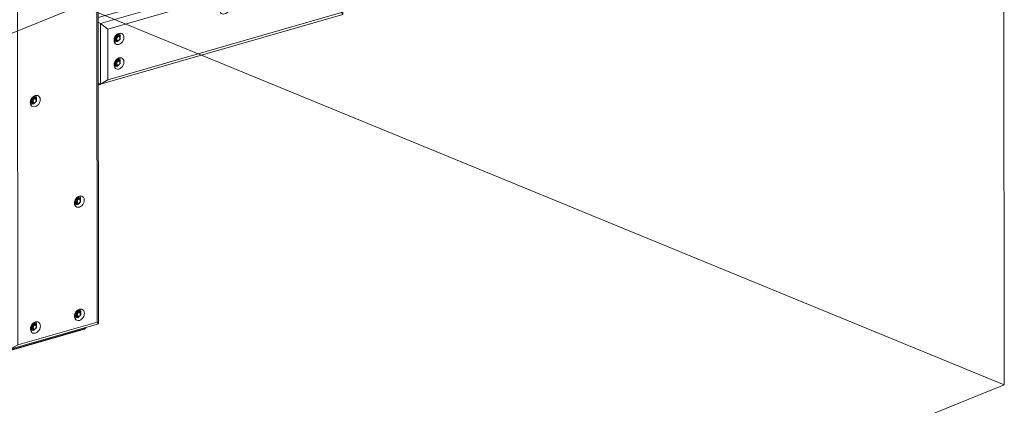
# Model space of a CAD drawing. Header units: millimetres. Extents: x -236694 to -141708, y -41476 to 103952.
# Tile 55 of 103: x -179093 to -175440, y -38086 to -36654. Entities that reach past the tile are written whole.
import ezdxf

# ---------------------------------------------------------------- set-up
doc = ezdxf.new("R2010")
doc.units = ezdxf.units.MM
for name, color, linetype, lineweight in [('N-CO-BC-BETONVORM-G', 50, 'Continuous', 25), ('N-CO-KC-KUNSTSTOFVORM-G', 7, 'Continuous', 13), ('N-CO-SC-STAALVORM-G', 10, 'Continuous', 25), ('X-XX-AL-VERWIJZING_DOORSNEDE-G-5', 8, 'Continuous', 18)]:
    doc.layers.add(name, color=color, linetype=linetype, lineweight=lineweight)

# ---------------------------------------------------------------- blocks, each defined once
blk = doc.blocks.new('GM_afdekklepje - GM_afdekklepje-V43-3D dubbel geleidewerk')
at = {"layer": 'N-CO-SC-STAALVORM-G'}
for p, q in [((-234784.8, -38502.5), (-234784.8, -38511.6)), ((-234643.8, -38596.3), (-234779.8, -38517.9)), ((-234331.6, -38519.9), (-234606.2, -38598.9))]:
    blk.add_line(p, q, dxfattribs=at)
for points in [[(-234779.8, -38517.9, 0), (-234783.1, -38515.4, 0), (-234784.7, -38512.6, 0), (-234784.8, -38511.6, 0)], [(-234320.3, -38512.1, 0), (-234320.6, -38512.8, 0), (-234322.7, -38515.5, 0), (-234326.4, -38518, 0), (-234331.6, -38519.9, 0)], [(-234606.2, -38598.9, 0), (-234612.4, -38600.3, 0), (-234619.3, -38600.9, 0), (-234626.3, -38600.8, 0), (-234633.1, -38599.9, 0), (-234639, -38598.4, 0), (-234643.8, -38596.3, 0)]]:
    blk.add_polyline3d(points, dxfattribs=at)
blk = doc.blocks.new('GM_Hakorit_3820 - GM_Hakorit_3820-V44-3D dubbel geleidewerk')
at = {"layer": 'N-CO-KC-KUNSTSTOFVORM-G'}
for p, q in [((-231820.3, -34277.5), (-232147.1, -34371.6)), ((-232118.3, -34388.2), (-231791.5, -34294.1)), ((-231791.5, -34294.1), (-231820.3, -34277.5)), ((-231791.5, -34294.1), (-231796.3, -34323.7)), ((-231791.5, -34294.1), (-231788.7, -37783.5)), ((-231796.3, -34323.7), (-232090.4, -34408.4)), ((-231796.3, -34323.7), (-231793.5, -37776.6)), ((-232147.1, -34371.6), (-232118.3, -34388.2)), ((-232147.1, -34380.9), (-232147.1, -34371.6)), ((-232118.3, -34388.2), (-232115.5, -37877.5)), ((-232090.4, -34408.4), (-232118.3, -34388.2)), ((-232090.4, -34408.4), (-232087.7, -37861.2)), ((-231878.5, -34401), (-231876, -34400.5)), ((-232041.9, -34448), (-232039.4, -34447.5)), ((-232146.7, -34974.7), (-232146.9, -34623)), ((-231878.2, -34821.2), (-231875.7, -34820.6)), ((-232146.2, -35568.4), (-232146.5, -35216.7)), ((-232041.2, -35288.4), (-232038.8, -35287.9)), ((-231877.5, -35661.5), (-231875, -35661)), ((-232145.7, -36162.2), (-232146, -35810.5)), ((-232040.6, -36128.8), (-232038.1, -36128.2)), ((-232145.2, -36755.9), (-232145.5, -36404.2)), ((-231876.8, -36501.9), (-231874.3, -36501.4)), ((-232039.9, -36969.1), (-232037.4, -36968.6)), ((-232144.3, -37860.9), (-232145, -36998)), ((-231876.1, -37342.3), (-231873.6, -37341.8)), ((-232087.7, -37861.2), (-231793.5, -37776.6)), ((-231875.8, -37762.5), (-231873.3, -37761.9)), ((-231793.5, -37776.6), (-231788.7, -37783.5)), ((-231788.7, -37783.5), (-232115.5, -37877.5)), ((-232039.2, -37809.5), (-232036.7, -37809)), ((-232115.5, -37877.5), (-232144.3, -37860.9)), ((-232115.5, -37877.5), (-232087.7, -37861.2))]:
    blk.add_line(p, q, dxfattribs=at)
for points in [[(-231861.6, -34408.8, 0), (-231866.4, -34409.4, 0), (-231870.8, -34408.7, 0), (-231874.6, -34406.5, 0), (-231877.5, -34403.1, 0), (-231879.4, -34398.6, 0), (-231880, -34393.5, 0), (-231879.4, -34388, 0), (-231877.5, -34382.5, 0), (-231874.6, -34377.4, 0), (-231870.8, -34373.1, 0), (-231866.4, -34369.7, 0), (-231861.6, -34367.7, 0)], [(-231861.6, -34367.7, 0), (-231856.9, -34367, 0), (-231852.4, -34367.8, 0), (-231848.6, -34369.9, 0), (-231845.7, -34373.4, 0), (-231843.9, -34377.8, 0), (-231843.2, -34382.9, 0), (-231843.8, -34388.4, 0), (-231845.7, -34393.9, 0), (-231848.6, -34399, 0), (-231852.4, -34403.4, 0), (-231856.8, -34406.7, 0), (-231861.6, -34408.8, 0)], [(-231857.7, -34375.6, 0), (-231857.6, -34374.6, 0), (-231858.3, -34369.5, 0), (-231859, -34367.2, 0)], [(-232025, -34455.8, 0), (-232029.8, -34456.5, 0), (-232034.2, -34455.7, 0), (-232038, -34453.5, 0), (-232040.9, -34450.1, 0), (-232042.8, -34445.7, 0), (-232043.4, -34440.5, 0), (-232042.8, -34435, 0), (-232041, -34429.6, 0), (-232038, -34424.5, 0), (-232034.2, -34420.1, 0), (-232029.8, -34416.8, 0), (-232025, -34414.7, 0)], [(-232025, -34414.7, 0), (-232020.3, -34414, 0), (-232015.9, -34414.8, 0), (-232012, -34417, 0), (-232009.1, -34420.4, 0), (-232007.3, -34424.8, 0), (-232006.6, -34430, 0), (-232007.3, -34435.5, 0), (-232009.1, -34440.9, 0), (-232012, -34446, 0), (-232015.8, -34450.4, 0), (-232020.3, -34453.7, 0), (-232025, -34455.8, 0)], [(-232021.1, -34422.7, 0), (-232021.1, -34421.7, 0), (-232021.7, -34416.5, 0), (-232022.4, -34414.2, 0)], [(-231876, -34400.5, 0), (-231871.2, -34398.4, 0), (-231869.3, -34397.1, 0)], [(-232039.4, -34447.5, 0), (-232034.7, -34445.4, 0), (-232032.7, -34444.1, 0)], [(-231861.3, -34829, 0), (-231866, -34829.6, 0), (-231870.5, -34828.8, 0), (-231874.3, -34826.7, 0), (-231877.2, -34823.3, 0), (-231879, -34818.8, 0), (-231879.7, -34813.7, 0), (-231879, -34808.2, 0), (-231877.2, -34802.7, 0), (-231874.3, -34797.6, 0), (-231870.5, -34793.2, 0), (-231866, -34789.9, 0), (-231861.3, -34787.8, 0)], [(-231875.7, -34820.6, 0), (-231870.9, -34818.6, 0), (-231869, -34817.3, 0)], [(-231861.3, -34787.8, 0), (-231856.5, -34787.2, 0), (-231852.1, -34788, 0), (-231848.3, -34790.1, 0), (-231845.4, -34793.5, 0), (-231843.5, -34798, 0), (-231842.9, -34803.1, 0), (-231843.5, -34808.6, 0), (-231845.3, -34814.1, 0), (-231848.3, -34819.2, 0), (-231852.1, -34823.6, 0), (-231856.5, -34826.9, 0), (-231861.3, -34829, 0)], [(-231857.3, -34795.8, 0), (-231857.3, -34794.8, 0), (-231857.9, -34789.7, 0), (-231858.7, -34787.4, 0)], [(-232024.3, -35296.2, 0), (-232029.1, -35296.8, 0), (-232033.5, -35296.1, 0), (-232037.3, -35293.9, 0), (-232040.3, -35290.5, 0), (-232042.1, -35286, 0), (-232042.7, -35280.9, 0), (-232042.1, -35275.4, 0), (-232040.3, -35269.9, 0), (-232037.4, -35264.8, 0), (-232033.6, -35260.5, 0), (-232029.1, -35257.1, 0), (-232024.4, -35255.1, 0)], [(-232024.4, -35255.1, 0), (-232019.6, -35254.4, 0), (-232015.2, -35255.2, 0), (-232011.4, -35257.3, 0), (-232008.4, -35260.8, 0), (-232006.6, -35265.2, 0), (-232006, -35270.3, 0), (-232006.6, -35275.8, 0), (-232008.4, -35281.3, 0), (-232011.3, -35286.4, 0), (-232015.1, -35290.8, 0), (-232019.6, -35294.1, 0), (-232024.3, -35296.2, 0)], [(-232020.4, -35263, 0), (-232020.4, -35262, 0), (-232021, -35256.9, 0), (-232021.8, -35254.6, 0)], [(-232038.8, -35287.9, 0), (-232034, -35285.8, 0), (-232032, -35284.5, 0)], [(-231860.6, -35669.3, 0), (-231865.3, -35670, 0), (-231869.8, -35669.2, 0), (-231873.6, -35667, 0), (-231876.5, -35663.6, 0), (-231878.3, -35659.2, 0), (-231879, -35654.1, 0), (-231878.4, -35648.6, 0), (-231876.5, -35643.1, 0), (-231873.6, -35638, 0), (-231869.8, -35633.6, 0), (-231865.4, -35630.3, 0), (-231860.6, -35628.2, 0)], [(-231875, -35661, 0), (-231870.2, -35659, 0), (-231868.3, -35657.7, 0)], [(-231860.6, -35628.2, 0), (-231855.9, -35627.5, 0), (-231851.4, -35628.3, 0), (-231847.6, -35630.5, 0), (-231844.7, -35633.9, 0), (-231842.8, -35638.3, 0), (-231842.2, -35643.5, 0), (-231842.8, -35649, 0), (-231844.7, -35654.5, 0), (-231847.6, -35659.6, 0), (-231851.4, -35663.9, 0), (-231855.8, -35667.3, 0), (-231860.6, -35669.3, 0)], [(-231856.6, -35636.2, 0), (-231856.6, -35635.2, 0), (-231857.3, -35630, 0), (-231858, -35627.9, 0)], [(-232023.7, -36136.5, 0), (-232028.4, -36137.2, 0), (-232032.9, -36136.4, 0), (-232036.7, -36134.3, 0), (-232039.6, -36130.8, 0), (-232041.4, -36126.4, 0), (-232042.1, -36121.3, 0), (-232041.4, -36115.8, 0), (-232039.6, -36110.3, 0), (-232036.7, -36105.2, 0), (-232032.9, -36100.8, 0), (-232028.5, -36097.5, 0), (-232023.7, -36095.4, 0)], [(-232023.7, -36095.4, 0), (-232018.9, -36094.8, 0), (-232014.5, -36095.5, 0), (-232010.7, -36097.7, 0), (-232007.8, -36101.1, 0), (-232005.9, -36105.6, 0), (-232005.3, -36110.7, 0), (-232005.9, -36116.2, 0), (-232007.7, -36121.7, 0), (-232010.7, -36126.8, 0), (-232014.5, -36131.1, 0), (-232018.9, -36134.5, 0), (-232023.7, -36136.5, 0)], [(-232019.7, -36103.4, 0), (-232019.7, -36102.4, 0), (-232020.3, -36097.3, 0), (-232021.1, -36095, 0)], [(-232038.1, -36128.2, 0), (-232033.3, -36126.2, 0), (-232031.4, -36124.9, 0)], [(-231859.9, -36509.7, 0), (-231864.7, -36510.4, 0), (-231869.1, -36509.6, 0), (-231872.9, -36507.4, 0), (-231875.8, -36504, 0), (-231877.7, -36499.6, 0), (-231878.3, -36494.4, 0), (-231877.7, -36488.9, 0), (-231875.8, -36483.4, 0), (-231872.9, -36478.4, 0), (-231869.1, -36474, 0), (-231864.7, -36470.7, 0), (-231859.9, -36468.6, 0)], [(-231874.3, -36501.4, 0), (-231869.6, -36499.3, 0), (-231867.6, -36498, 0)], [(-231859.9, -36468.6, 0), (-231855.2, -36467.9, 0), (-231850.7, -36468.7, 0), (-231846.9, -36470.9, 0), (-231844, -36474.3, 0), (-231842.2, -36478.7, 0), (-231841.5, -36483.9, 0), (-231842.2, -36489.4, 0), (-231844, -36494.8, 0), (-231846.9, -36499.9, 0), (-231850.7, -36504.3, 0), (-231855.1, -36507.6, 0), (-231859.9, -36509.7, 0)], [(-231856, -36476.5, 0), (-231855.9, -36475.5, 0), (-231856.6, -36470.4, 0), (-231857.3, -36468.1, 0)], [(-232023, -36976.9, 0), (-232027.7, -36977.6, 0), (-232032.2, -36976.8, 0), (-232036, -36974.6, 0), (-232038.9, -36971.2, 0), (-232040.8, -36966.8, 0), (-232041.4, -36961.7, 0), (-232040.8, -36956.2, 0), (-232038.9, -36950.7, 0), (-232036, -36945.6, 0), (-232032.2, -36941.2, 0), (-232027.8, -36937.9, 0), (-232023, -36935.8, 0)], [(-232023, -36935.8, 0), (-232018.3, -36935.1, 0), (-232013.8, -36935.9, 0), (-232010, -36938.1, 0), (-232007.1, -36941.5, 0), (-232005.2, -36945.9, 0), (-232004.6, -36951.1, 0), (-232005.2, -36956.6, 0), (-232007.1, -36962.1, 0), (-232010, -36967.2, 0), (-232013.8, -36971.5, 0), (-232018.2, -36974.8, 0), (-232023, -36976.9, 0)], [(-232019, -36943.8, 0), (-232019, -36942.8, 0), (-232019.7, -36937.6, 0), (-232020.4, -36935.4, 0)], [(-232037.4, -36968.6, 0), (-232032.6, -36966.5, 0), (-232030.7, -36965.3, 0)], [(-231859.2, -37350.1, 0), (-231864, -37350.7, 0), (-231868.4, -37350, 0), (-231872.2, -37347.8, 0), (-231875.2, -37344.4, 0), (-231877, -37339.9, 0), (-231877.6, -37334.8, 0), (-231877, -37329.3, 0), (-231875.2, -37323.8, 0), (-231872.3, -37318.7, 0), (-231868.4, -37314.4, 0), (-231864, -37311, 0), (-231859.3, -37309, 0)], [(-231873.6, -37341.8, 0), (-231868.9, -37339.7, 0), (-231866.9, -37338.4, 0)], [(-231859.3, -37309, 0), (-231854.5, -37308.3, 0), (-231850.1, -37309.1, 0), (-231846.3, -37311.2, 0), (-231843.3, -37314.7, 0), (-231841.5, -37319.1, 0), (-231840.9, -37324.2, 0), (-231841.5, -37329.7, 0), (-231843.3, -37335.2, 0), (-231846.2, -37340.3, 0), (-231850, -37344.7, 0), (-231854.5, -37348, 0), (-231859.2, -37350.1, 0)], [(-231855.3, -37316.9, 0), (-231855.3, -37315.9, 0), (-231855.9, -37310.8, 0), (-231856.7, -37308.5, 0)], [(-231858.9, -37770.3, 0), (-231863.6, -37770.9, 0), (-231868.1, -37770.1, 0), (-231871.9, -37768, 0), (-231874.8, -37764.6, 0), (-231876.7, -37760.1, 0), (-231877.3, -37755, 0), (-231876.7, -37749.5, 0), (-231874.8, -37744, 0), (-231871.9, -37738.9, 0), (-231868.1, -37734.5, 0), (-231863.7, -37731.2, 0), (-231858.9, -37729.1, 0)], [(-231858.9, -37729.1, 0), (-231854.2, -37728.5, 0), (-231849.7, -37729.3, 0), (-231845.9, -37731.4, 0), (-231843, -37734.8, 0), (-231841.1, -37739.3, 0), (-231840.5, -37744.4, 0), (-231841.1, -37749.9, 0), (-231843, -37755.4, 0), (-231845.9, -37760.5, 0), (-231849.7, -37764.9, 0), (-231854.1, -37768.2, 0), (-231858.9, -37770.3, 0)], [(-231855, -37737.1, 0), (-231854.9, -37736.1, 0), (-231855.6, -37731, 0), (-231856.3, -37728.7, 0)], [(-232022.3, -37817.3, 0), (-232027.1, -37818, 0), (-232031.5, -37817.2, 0), (-232035.3, -37815, 0), (-232038.2, -37811.6, 0), (-232040.1, -37807.2, 0), (-232040.7, -37802, 0), (-232040.1, -37796.5, 0), (-232038.3, -37791, 0), (-232035.3, -37785.9, 0), (-232031.5, -37781.6, 0), (-232027.1, -37778.2, 0), (-232022.3, -37776.2, 0)], [(-232022.3, -37776.2, 0), (-232017.6, -37775.5, 0), (-232013.1, -37776.3, 0), (-232009.3, -37778.5, 0), (-232006.4, -37781.9, 0), (-232004.6, -37786.3, 0), (-232003.9, -37791.4, 0), (-232004.6, -37796.9, 0), (-232006.4, -37802.4, 0), (-232009.3, -37807.5, 0), (-232013.1, -37811.9, 0), (-232017.5, -37815.2, 0), (-232022.3, -37817.3, 0)], [(-232018.4, -37784.1, 0), (-232018.4, -37783.1, 0), (-232019, -37778, 0), (-232019.7, -37775.7, 0)], [(-231873.3, -37761.9, 0), (-231868.5, -37759.9, 0), (-231866.6, -37758.6, 0)], [(-232036.7, -37809, 0), (-232032, -37806.9, 0), (-232030, -37805.6, 0)]]:
    blk.add_polyline3d(points, dxfattribs=at)
blk = doc.blocks.new('GM_Hakorit_1100 - GM_Hakorit_1100-V46-3D dubbel geleidewerk')
at = {"layer": 'N-CO-KC-KUNSTSTOFVORM-G'}
for p, q in [((-235518.7, -35937.6), (-234640.2, -35684.8)), ((-234640.2, -35684.8), (-234611.4, -35701.4)), ((-234611.4, -35701.4), (-235510.2, -35960.1)), ((-234616.2, -35731), (-235482.3, -35980.3)), ((-234616.2, -35731), (-234611.4, -35701.4)), ((-234616.1, -35919.2), (-234616.2, -35731)), ((-234611.4, -35701.4), (-234611.2, -35926.1)), ((-234653.1, -35778.6), (-234653.1, -35777.6)), ((-234653, -35869.9), (-234653, -35868.9)), ((-235045.3, -35891.5), (-235045.3, -35890.4)), ((-234611.2, -35926.1), (-235510.1, -36184.8)), ((-234616.1, -35919.2), (-235482.2, -36168.4)), ((-234611.2, -35926.1), (-234616.1, -35919.2)), ((-235510.2, -35960.1), (-235518.7, -35955.2)), ((-235510.1, -36184.8), (-235510.2, -35960.1)), ((-235510.2, -35960.1), (-235482.3, -35980.3)), ((-235482.3, -35980.3), (-235482.2, -36168.4)), ((-235437.5, -36004.3), (-235437.5, -36003.3)), ((-235437.4, -36095.7), (-235437.4, -36094.7)), ((-235482.2, -36168.4), (-235510.1, -36184.8)), ((-235518.5, -36179.9), (-235510.1, -36184.8))]:
    blk.add_line(p, q, dxfattribs=at)
for points in [[(-234675.4, -35796.5, 0), (-234674.8, -35791, 0), (-234673, -35785.5, 0), (-234670, -35780.4, 0), (-234666.2, -35776, 0), (-234661.8, -35772.7, 0), (-234657, -35770.6, 0), (-234652.3, -35769.9, 0), (-234647.9, -35770.7, 0), (-234644, -35772.9, 0), (-234641.1, -35776.3, 0), (-234639.3, -35780.7, 0), (-234638.6, -35785.9, 0)], [(-234638.6, -35785.9, 0), (-234639.3, -35791.4, 0), (-234641.1, -35796.9, 0), (-234644, -35802, 0), (-234647.8, -35806.3, 0), (-234652.3, -35809.6, 0), (-234657, -35811.7, 0), (-234661.8, -35812.4, 0), (-234666.2, -35811.6, 0), (-234670, -35809.4, 0), (-234672.9, -35806, 0), (-234674.8, -35801.6, 0), (-234675.4, -35796.5, 0)], [(-234673.9, -35803.9, 0), (-234671.4, -35803.4, 0), (-234666.7, -35801.3, 0), (-234664.7, -35800.1, 0)], [(-234653.1, -35777.6, 0), (-234653.7, -35772.4, 0), (-234654.4, -35770.2, 0)], [(-234675.3, -35887.8, 0), (-234674.7, -35882.3, 0), (-234672.9, -35876.8, 0), (-234670, -35871.7, 0), (-234666.2, -35867.4, 0), (-234661.7, -35864, 0), (-234657, -35862, 0), (-234652.2, -35861.3, 0), (-234647.8, -35862.1, 0), (-234644, -35864.2, 0), (-234641, -35867.7, 0), (-234639.2, -35872.1, 0), (-234638.6, -35877.2, 0)], [(-234638.6, -35877.2, 0), (-234639.2, -35882.7, 0), (-234641, -35888.2, 0), (-234643.9, -35893.3, 0), (-234647.8, -35897.7, 0), (-234652.2, -35901, 0), (-234656.9, -35903.1, 0), (-234661.7, -35903.7, 0), (-234666.1, -35903, 0), (-234669.9, -35900.8, 0), (-234672.9, -35897.4, 0), (-234674.7, -35892.9, 0), (-234675.3, -35887.8, 0)], [(-234653, -35868.9, 0), (-234653.6, -35863.8, 0), (-234654.4, -35861.5, 0)], [(-235067.6, -35909.3, 0), (-235067, -35903.8, 0), (-235065.2, -35898.3, 0), (-235062.3, -35893.2, 0), (-235058.4, -35888.9, 0), (-235054, -35885.6, 0), (-235049.3, -35883.5, 0), (-235044.5, -35882.8, 0), (-235040.1, -35883.6, 0), (-235036.3, -35885.8, 0), (-235033.3, -35889.2, 0), (-235031.5, -35893.6, 0), (-235030.9, -35898.8, 0)], [(-235030.9, -35898.8, 0), (-235031.5, -35904.3, 0), (-235033.3, -35909.7, 0), (-235036.2, -35914.8, 0), (-235040, -35919.2, 0), (-235044.5, -35922.5, 0), (-235049.2, -35924.6, 0), (-235054, -35925.3, 0), (-235058.4, -35924.5, 0), (-235062.2, -35922.3, 0), (-235065.2, -35918.9, 0), (-235067, -35914.5, 0), (-235067.6, -35909.3, 0)], [(-235066.1, -35916.8, 0), (-235063.6, -35916.3, 0), (-235058.9, -35914.2, 0), (-235056.9, -35912.9, 0)], [(-235045.3, -35890.4, 0), (-235045.9, -35885.3, 0), (-235046.7, -35883, 0)], [(-234673.8, -35895.3, 0), (-234671.4, -35894.8, 0), (-234666.6, -35892.7, 0), (-234664.6, -35891.4, 0)], [(-235459.8, -36022.2, 0), (-235459.2, -36016.7, 0), (-235457.4, -36011.2, 0), (-235454.5, -36006.1, 0), (-235450.7, -36001.8, 0), (-235446.2, -35998.4, 0), (-235441.5, -35996.4, 0), (-235436.7, -35995.7, 0), (-235432.3, -35996.5, 0), (-235428.5, -35998.6, 0), (-235425.5, -36002.1, 0), (-235423.7, -36006.5, 0), (-235423.1, -36011.6, 0)], [(-235423.1, -36011.6, 0), (-235423.7, -36017.1, 0), (-235425.5, -36022.6, 0), (-235428.4, -36027.7, 0), (-235432.2, -36032.1, 0), (-235436.7, -36035.4, 0), (-235441.4, -36037.5, 0), (-235446.2, -36038.1, 0), (-235450.6, -36037.4, 0), (-235454.4, -36035.2, 0), (-235457.4, -36031.8, 0), (-235459.2, -36027.3, 0), (-235459.8, -36022.2, 0)], [(-235437.5, -36003.3, 0), (-235438.1, -35998.2, 0), (-235438.9, -35995.9, 0)], [(-235458.3, -36029.7, 0), (-235455.8, -36029.2, 0), (-235451.1, -36027.1, 0), (-235449.1, -36025.8, 0)], [(-235459.8, -36113.6, 0), (-235459.1, -36108.1, 0), (-235457.3, -36102.6, 0), (-235454.4, -36097.5, 0), (-235450.6, -36093.1, 0), (-235446.2, -36089.8, 0), (-235441.4, -36087.7, 0), (-235436.6, -36087, 0), (-235432.2, -36087.8, 0), (-235428.4, -36090, 0), (-235425.5, -36093.4, 0), (-235423.6, -36097.8, 0), (-235423, -36103, 0)], [(-235437.4, -36094.7, 0), (-235438, -36089.5, 0), (-235438.8, -36087.3, 0)], [(-235423, -36103, 0), (-235423.6, -36108.5, 0), (-235425.4, -36114, 0), (-235428.4, -36119.1, 0), (-235432.2, -36123.4, 0), (-235436.6, -36126.7, 0), (-235441.4, -36128.8, 0), (-235446.1, -36129.5, 0), (-235450.6, -36128.7, 0), (-235454.4, -36126.5, 0), (-235457.3, -36123.1, 0), (-235459.1, -36118.7, 0), (-235459.8, -36113.6, 0)], [(-235458.3, -36121, 0), (-235455.8, -36120.5, 0), (-235451, -36118.4, 0), (-235449.1, -36117.2, 0)]]:
    blk.add_polyline3d(points, dxfattribs=at)
blk = doc.blocks.new('GM_Bouten_Moeren_Zeskant - M16-V81-3D dubbel geleidewerk')
at = {"layer": 'N-CO-SC-STAALVORM-G'}
for p, q in [((-238005.8, -36160), (-238002.5, -36161.9)), ((-238005, -36154.9), (-237993.8, -36161.4)), ((-237992.7, -36140.1), (-238002.5, -36149.3)), ((-238002.5, -36149.3), (-238002.5, -36161.9)), ((-238002.5, -36161.9), (-237992.7, -36165.4)), ((-237985.8, -36147.5), (-237997.1, -36141)), ((-237994.6, -36139), (-237992.7, -36140.1)), ((-237993.4, -36138.2), (-237990.4, -36139.3)), ((-237982.9, -36143.6), (-237992.7, -36140.1)), ((-237992.7, -36165.4), (-237986.8, -36159.9)), ((-237990.4, -36139.3), (-237982.9, -36143.6)), ((-237986.5, -36159.6), (-237982.9, -36156.3)), ((-237982.9, -36156.3), (-237982.9, -36143.6))]:
    blk.add_line(p, q, dxfattribs=at)
for points in [[(-238005.8, -36162.3, 0), (-238003.3, -36162.6, 0), (-238001.4, -36162.4, 0)], [(-237999.2, -36154.7, 0), (-237999, -36152.7, 0), (-237998.3, -36150.8, 0), (-237997.3, -36148.9, 0), (-237995.9, -36147.4, 0), (-237994.4, -36146.2, 0), (-237992.7, -36145.5, 0), (-237991, -36145.2, 0), (-237989.4, -36145.5, 0), (-237988.1, -36146.3, 0)], [(-237996, -36160, 0), (-237997.3, -36159.3, 0), (-237998.3, -36158.1, 0), (-237999, -36156.5, 0), (-237999.2, -36154.7, 0)], [(-237983.3, -36152.6, 0), (-237983.5, -36150.7, 0), (-237984.1, -36149.2, 0), (-237985.2, -36147.9, 0), (-237986.5, -36147.2, 0), (-237988.1, -36146.9, 0), (-237989.8, -36147.1, 0), (-237991.5, -36147.9, 0), (-237993.1, -36149.1, 0), (-237994.4, -36150.6, 0), (-237995.5, -36152.4, 0), (-237996.1, -36154.4, 0), (-237996.3, -36156.3, 0)], [(-237996.3, -36156.3, 0), (-237996.1, -36158.2, 0), (-237995.5, -36159.7, 0), (-237994.4, -36160.9, 0), (-237993.1, -36161.7, 0), (-237991.5, -36162, 0), (-237989.8, -36161.8, 0), (-237988.1, -36161, 0), (-237986.5, -36159.8, 0), (-237985.2, -36158.3, 0), (-237984.1, -36156.5, 0), (-237983.5, -36154.5, 0), (-237983.3, -36152.6, 0)], [(-237989, -36139.5, 0), (-237989.6, -36138.6, 0), (-237990.7, -36137, 0)]]:
    blk.add_polyline3d(points, dxfattribs=at)
blk = doc.blocks.new('GM_Bouten_Moeren_Zeskant - M16-V132-3D dubbel geleidewerk')
at = {"layer": 'N-CO-SC-STAALVORM-G'}
for p, q in [((-232040.6, -37801), (-232037.3, -37802.9)), ((-232039.9, -37795.9), (-232028.6, -37802.3)), ((-232027.5, -37781.1), (-232037.3, -37790.2)), ((-232037.3, -37790.2), (-232037.3, -37802.9)), ((-232037.3, -37802.9), (-232027.5, -37806.4)), ((-232030.9, -37801), (-232032.1, -37800.3)), ((-232020.6, -37788.5), (-232031.9, -37782)), ((-232029.4, -37780), (-232027.5, -37781.1)), ((-232028.3, -37779.2), (-232025.2, -37780.3)), ((-232017.7, -37784.6), (-232027.5, -37781.1)), ((-232027.5, -37806.4), (-232021.6, -37800.9)), ((-232025.2, -37780.3), (-232017.7, -37784.6)), ((-232020.9, -37800.3), (-232017.7, -37797.2)), ((-232017.7, -37797.2), (-232017.7, -37784.6))]:
    blk.add_line(p, q, dxfattribs=at)
for points in [[(-232040.6, -37803.2, 0), (-232038.2, -37803.6, 0), (-232036.2, -37803.4, 0)], [(-232034, -37795.6, 0), (-232033.8, -37793.7, 0), (-232033.2, -37791.7, 0), (-232032.1, -37789.9, 0), (-232030.8, -37788.4, 0), (-232029.2, -37787.2, 0), (-232027.5, -37786.4, 0), (-232025.8, -37786.2, 0), (-232024.2, -37786.5, 0), (-232022.9, -37787.2, 0)], [(-232032.1, -37800.2, 0), (-232033.2, -37799, 0), (-232033.8, -37797.4, 0), (-232034, -37795.6, 0)], [(-232018.1, -37793.5, 0), (-232018.3, -37791.7, 0), (-232019, -37790.1, 0), (-232020, -37788.9, 0), (-232021.4, -37788.1, 0), (-232022.9, -37787.9, 0), (-232024.6, -37788.1, 0), (-232026.3, -37788.8, 0), (-232027.9, -37790, 0), (-232029.3, -37791.6, 0), (-232030.3, -37793.4, 0), (-232030.9, -37795.3, 0), (-232031.2, -37797.3, 0)], [(-232031.2, -37797.3, 0), (-232030.9, -37799.1, 0), (-232030.3, -37800.7, 0), (-232029.2, -37801.9, 0), (-232027.9, -37802.7, 0), (-232026.3, -37802.9, 0), (-232024.6, -37802.7, 0), (-232022.9, -37802, 0), (-232021.4, -37800.8, 0), (-232020, -37799.2, 0), (-232019, -37797.4, 0), (-232018.3, -37795.5, 0), (-232018.1, -37793.5, 0)], [(-232023.9, -37780.5, 0), (-232024.4, -37779.5, 0), (-232025.9, -37777.7, 0)]]:
    blk.add_polyline3d(points, dxfattribs=at)
blk = doc.blocks.new('GM_Bouten_Moeren_Zeskant - M16-V133-3D dubbel geleidewerk')
at = {"layer": 'N-CO-SC-STAALVORM-G'}
for p, q in [((-231864.1, -37734.1), (-231873.9, -37743.2)), ((-231857.2, -37741.4), (-231868.5, -37735)), ((-231866, -37733), (-231864.1, -37734.1)), ((-231864.9, -37732.1), (-231861.8, -37733.2)), ((-231854.3, -37737.6), (-231864.1, -37734.1)), ((-231861.8, -37733.2), (-231854.3, -37737.6)), ((-231854.3, -37750.2), (-231854.3, -37737.6)), ((-231877.2, -37754), (-231873.9, -37755.9)), ((-231876.4, -37748.8), (-231865.2, -37755.3)), ((-231874, -37743.1), (-231873.9, -37743.2)), ((-231873.9, -37743.2), (-231873.9, -37755.9)), ((-231873.9, -37755.9), (-231864.1, -37759.4)), ((-231864.1, -37759.4), (-231858.2, -37753.9)), ((-231857.9, -37753.6), (-231854.3, -37750.2))]:
    blk.add_line(p, q, dxfattribs=at)
for points in [[(-231870.6, -37748.6, 0), (-231870.4, -37746.6, 0), (-231869.8, -37744.7, 0), (-231868.7, -37742.9, 0), (-231867.4, -37741.3, 0), (-231865.8, -37740.1, 0), (-231864.1, -37739.4, 0), (-231862.4, -37739.2, 0), (-231860.8, -37739.4, 0), (-231859.5, -37740.2, 0)], [(-231860.5, -37733.5, 0), (-231861, -37732.5, 0), (-231862.4, -37730.6, 0)], [(-231877.2, -37756.2, 0), (-231874.7, -37756.5, 0), (-231872.8, -37756.4, 0)], [(-231867.4, -37753.9, 0), (-231868.7, -37753.2, 0), (-231869.7, -37752, 0), (-231870.4, -37750.4, 0), (-231870.6, -37748.6, 0)], [(-231854.7, -37746.5, 0), (-231854.9, -37744.7, 0), (-231855.6, -37743.1, 0), (-231856.6, -37741.9, 0), (-231857.9, -37741.1, 0), (-231859.5, -37740.8, 0), (-231861.2, -37741.1, 0), (-231862.9, -37741.8, 0), (-231864.5, -37743, 0), (-231865.8, -37744.5, 0), (-231866.9, -37746.3, 0), (-231867.5, -37748.3, 0), (-231867.7, -37750.3, 0)], [(-231867.7, -37750.3, 0), (-231867.5, -37752.1, 0), (-231866.9, -37753.7, 0), (-231865.8, -37754.9, 0), (-231864.5, -37755.6, 0), (-231862.9, -37755.9, 0), (-231861.2, -37755.7, 0), (-231859.5, -37754.9, 0), (-231857.9, -37753.8, 0), (-231856.6, -37752.2, 0), (-231855.5, -37750.4, 0), (-231854.9, -37748.4, 0), (-231854.7, -37746.5, 0)]]:
    blk.add_polyline3d(points, dxfattribs=at)
blk = doc.blocks.new('GM_Bouten_Moeren_Zeskant - M16-V86-3D dubbel geleidewerk')
at = {"layer": 'N-CO-SC-STAALVORM-G'}
for p, q in [((-237470.2, -36675), (-237480, -36684.2)), ((-237463.3, -36682.4), (-237474.6, -36675.9)), ((-237472.1, -36673.9), (-237470.2, -36675)), ((-237471, -36673.1), (-237467.9, -36674.2)), ((-237460.4, -36678.5), (-237470.2, -36675)), ((-237467.9, -36674.2), (-237460.4, -36678.5)), ((-237460.4, -36691.2), (-237460.4, -36678.5)), ((-237483.3, -36694.9), (-237480, -36696.8)), ((-237482.6, -36689.8), (-237471.3, -36696.3)), ((-237480, -36684.2), (-237480, -36696.8)), ((-237480, -36696.8), (-237470.2, -36700.3)), ((-237470.2, -36700.3), (-237464.3, -36694.8)), ((-237464, -36694.5), (-237460.4, -36691.2))]:
    blk.add_line(p, q, dxfattribs=at)
for points in [[(-237476.7, -36689.5, 0), (-237476.5, -36687.6, 0), (-237475.9, -36685.6, 0), (-237474.8, -36683.8, 0), (-237473.5, -36682.3, 0), (-237471.9, -36681.1, 0), (-237470.2, -36680.4, 0), (-237468.5, -36680.1, 0), (-237466.9, -36680.4, 0), (-237465.6, -36681.2, 0)], [(-237466.6, -36674.4, 0), (-237467.1, -36673.4, 0), (-237468.6, -36671.6, 0)], [(-237483.3, -36697.1, 0), (-237480.9, -36697.5, 0), (-237478.9, -36697.3, 0)], [(-237473.5, -36694.9, 0), (-237474.8, -36694.2, 0), (-237475.9, -36692.9, 0), (-237476.5, -36691.4, 0), (-237476.7, -36689.5, 0)], [(-237460.8, -36687.4, 0), (-237461, -36685.6, 0), (-237461.7, -36684, 0), (-237462.7, -36682.8, 0), (-237464.1, -36682.1, 0), (-237465.6, -36681.8, 0), (-237467.3, -36682, 0), (-237469, -36682.8, 0), (-237470.6, -36683.9, 0), (-237471.9, -36685.5, 0), (-237473, -36687.3, 0), (-237473.6, -36689.2, 0), (-237473.9, -36691.2, 0)], [(-237473.9, -36691.2, 0), (-237473.6, -36693, 0), (-237473, -36694.6, 0), (-237471.9, -36695.8, 0), (-237470.6, -36696.6, 0), (-237469, -36696.9, 0), (-237467.3, -36696.6, 0), (-237465.6, -36695.9, 0), (-237464, -36694.7, 0), (-237462.7, -36693.2, 0), (-237461.7, -36691.3, 0), (-237461, -36689.4, 0), (-237460.8, -36687.4, 0)]]:
    blk.add_polyline3d(points, dxfattribs=at)
blk = doc.blocks.new('GM_Bouten_Moeren_Zeskant - M16-V134-3D dubbel geleidewerk')
at = {"layer": 'N-CO-SC-STAALVORM-G'}
for p, q in [((-232041.4, -36960.6), (-232038, -36962.5)), ((-232040.5, -36955.5), (-232029.3, -36962)), ((-232028.2, -36940.7), (-232038, -36949.9)), ((-232038, -36949.9), (-232038, -36962.5)), ((-232038, -36962.5), (-232028.2, -36966)), ((-232021.3, -36948.1), (-232032.1, -36941.9)), ((-232030.1, -36939.6), (-232028.2, -36940.7)), ((-232029, -36938.8), (-232025.9, -36939.9)), ((-232018.4, -36944.2), (-232028.2, -36940.7)), ((-232028.2, -36966), (-232022.3, -36960.5)), ((-232025.9, -36939.9), (-232018.4, -36944.2)), ((-232022, -36960.2), (-232018.4, -36956.9)), ((-232018.4, -36956.9), (-232018.4, -36944.2))]:
    blk.add_line(p, q, dxfattribs=at)
for points in [[(-232041.3, -36962.9, 0), (-232038.8, -36963.2, 0), (-232036.9, -36963, 0)], [(-232034.7, -36955.3, 0), (-232034.5, -36953.3, 0), (-232033.9, -36951.3, 0), (-232032.8, -36949.5, 0), (-232031.5, -36948, 0), (-232029.9, -36946.8, 0), (-232028.2, -36946.1, 0), (-232026.5, -36945.8, 0), (-232024.9, -36946.1, 0), (-232023.6, -36946.9, 0)], [(-232031.5, -36960.6, 0), (-232032.8, -36959.9, 0), (-232033.8, -36958.7, 0), (-232034.5, -36957.1, 0), (-232034.7, -36955.3, 0)], [(-232018.8, -36953.1, 0), (-232019, -36951.3, 0), (-232019.6, -36949.7, 0), (-232020.7, -36948.5, 0), (-232022, -36947.8, 0), (-232023.6, -36947.5, 0), (-232025.3, -36947.7, 0), (-232027, -36948.5, 0), (-232028.6, -36949.6, 0), (-232029.9, -36951.2, 0), (-232031, -36953, 0), (-232031.6, -36955, 0), (-232031.8, -36956.9, 0)], [(-232031.8, -36956.9, 0), (-232031.6, -36958.7, 0), (-232031, -36960.3, 0), (-232029.9, -36961.5, 0), (-232028.6, -36962.3, 0), (-232027, -36962.6, 0), (-232025.3, -36962.3, 0), (-232023.6, -36961.6, 0), (-232022, -36960.4, 0), (-232020.7, -36958.9, 0), (-232019.6, -36957.1, 0), (-232019, -36955.1, 0), (-232018.8, -36953.1, 0)], [(-232024.6, -36940.1, 0), (-232025.1, -36939.1, 0), (-232026.5, -36937.3, 0)]]:
    blk.add_polyline3d(points, dxfattribs=at)

msp = doc.modelspace()

# ---------------------------------------------------------------- linework, layer by layer
at = {"layer": 'N-CO-SC-STAALVORM-G'}
msp.add_line((-178802.2, -36895.4), (-178794, -36893), dxfattribs=at)
at = {"layer": 'X-XX-AL-VERWIJZING_DOORSNEDE-G-5'}
for p, q in [((-175444.1, -32753.8), (-175439.9, -38010.2)), ((-178867.6, -36601.3), (-187468.7, -40066.9)), ((-178867.6, -36601.3), (-175439.9, -38010.2)), ((-175439.9, -38010.2), (-184041, -41475.8))]:
    msp.add_line(p, q, dxfattribs=at)

# ---------------------------------------------------------------- block references
at = {"layer": 'N-CO-BC-BETONVORM-G'}
for name, p in [('GM_Hakorit_3820 - GM_Hakorit_3820-V44-3D dubbel geleidewerk', (52987.2, 0)), ('GM_Hakorit_1100 - GM_Hakorit_1100-V46-3D dubbel geleidewerk', (56716.4, -708.4)), ('GM_Bouten_Moeren_Zeskant - M16-V81-3D dubbel geleidewerk', (59262.4, -569.6)), ('GM_Bouten_Moeren_Zeskant - M16-V81-3D dubbel geleidewerk', (59262.5, -660.9)), ('GM_Bouten_Moeren_Zeskant - M16-V134-3D dubbel geleidewerk', (52987.2, 0)), ('GM_Bouten_Moeren_Zeskant - M16-V86-3D dubbel geleidewerk', (58593, -638.9)), ('GM_Bouten_Moeren_Zeskant - M16-V133-3D dubbel geleidewerk', (52987.2, 0)), ('GM_afdekklepje - GM_afdekklepje-V43-3D dubbel geleidewerk', (55472.4, 715.2)), ('GM_Bouten_Moeren_Zeskant - M16-V132-3D dubbel geleidewerk', (52987.2, 0))]:
    msp.add_blockref(name, p, dxfattribs=at)

doc.saveas('drawing.dxf')
